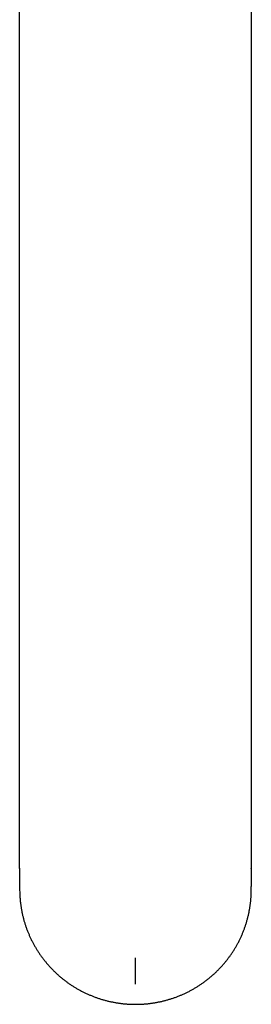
# Model space of a CAD drawing. Header units: millimetres. Extents: x 8 to 820, y 12 to 521.
# Tile 3 of 28: x 387 to 417, y 39 to 166. Entities that reach past the tile are written whole.
import ezdxf

# ---------------------------------------------------------------- set-up
doc = ezdxf.new("R2010")
doc.units = ezdxf.units.MM

msp = doc.modelspace()

# ---------------------------------------------------------------- linework, layer by layer
at = {"color": 7, "linetype": 'Continuous', "lineweight": 30}
for p, q in [((416.72, 233.08), (416.72, 157.4)), ((386.72, 157.4), (386.72, 227.61)), ((386.72, 102.99), (386.72, 157.4)), ((416.72, 157.4), (416.72, 102.99)), ((386.72, 56.51), (386.72, 102.99)), ((416.72, 102.99), (416.72, 56.51)), ((386.72, 56.52), (386.72, 56.49)), ((386.72, 56.51), (386.72, 56.49)), ((386.72, 56.51), (386.72, 54.15)), ((416.72, 56.49), (416.72, 56.52)), ((416.72, 56.51), (416.72, 56.52)), ((416.72, 56.51), (416.72, 56.49)), ((416.72, 56.51), (416.72, 54.15)), ((386.72, 54.15), (386.72, 54.1)), ((386.72, 54.1), (386.72, 53.73)), ((416.72, 54.1), (416.72, 54.15)), ((416.72, 53.73), (416.72, 54.1))]:
    msp.add_line(p, q, dxfattribs=at)
at = {"color": 7, "linetype": 'Continuous', "lineweight": 30, "flags": 128}
for points in [[(386.72, 53.73), (386.73, 53.38), (386.74, 53.17)], [(416.71, 53.16), (416.71, 53.38), (416.72, 53.73)]]:
    msp.add_lwpolyline(points, dxfattribs=at)
at = {"color": 7, "linetype": 'Continuous', "lineweight": 30}
for points, knots in [([(386.74, 53.17), (386.74, 53.16), (386.74, 53.08), (386.75, 52.93), (386.76, 52.73), (386.78, 52.52), (386.79, 52.32), (386.82, 52.12), (386.84, 51.92), (386.87, 51.72), (386.9, 51.52), (386.93, 51.32), (386.96, 51.12), (387, 50.93), (387.04, 50.73), (387.08, 50.53), (387.13, 50.33), (387.18, 50.14), (387.23, 49.94), (387.28, 49.75), (387.34, 49.55), (387.4, 49.36), (387.46, 49.17), (387.53, 48.98), (387.59, 48.78), (387.66, 48.59), (387.74, 48.41), (387.81, 48.22), (387.89, 48.03), (387.97, 47.85), (388.05, 47.66), (388.14, 47.48), (388.22, 47.29), (388.32, 47.11), (388.41, 46.93), (388.5, 46.75), (388.6, 46.58), (388.7, 46.4), (388.8, 46.23), (388.91, 46.05), (389.02, 45.88), (389.13, 45.71), (389.24, 45.54), (389.35, 45.38), (389.47, 45.21), (389.59, 45.05), (389.71, 44.88), (389.83, 44.72), (389.96, 44.56), (390.09, 44.4), (390.21, 44.25), (390.35, 44.09), (390.48, 43.94), (390.62, 43.79), (390.76, 43.64), (390.9, 43.5), (391.04, 43.35), (391.18, 43.21), (391.33, 43.07), (391.48, 42.93), (391.63, 42.79), (391.78, 42.66), (391.93, 42.52), (392.09, 42.39), (392.25, 42.26), (392.41, 42.14), (392.57, 42.01), (392.73, 41.89), (392.89, 41.77), (393.06, 41.65), (393.23, 41.54), (393.4, 41.42), (393.57, 41.31), (393.74, 41.21), (393.91, 41.1), (394.09, 40.99), (394.26, 40.89), (394.44, 40.79), (394.62, 40.7), (394.8, 40.6), (394.98, 40.51), (395.17, 40.42), (395.35, 40.33), (395.54, 40.25), (395.72, 40.17), (395.91, 40.09), (396.1, 40.01), (396.29, 39.94), (396.48, 39.86), (396.67, 39.8), (396.86, 39.73), (397.06, 39.66), (397.25, 39.6), (397.45, 39.54), (397.64, 39.49), (397.84, 39.43), (398.04, 39.38), (398.24, 39.33), (398.43, 39.29), (398.63, 39.25), (398.83, 39.21), (399.03, 39.17), (399.24, 39.13), (399.44, 39.1), (399.64, 39.07), (399.84, 39.05), (400.04, 39.02), (400.25, 39), (400.45, 38.98), (400.65, 38.97), (400.86, 38.95), (401.06, 38.94), (401.27, 38.94), (401.47, 38.93), (401.68, 38.93), (401.88, 38.93), (402.08, 38.93), (402.29, 38.94), (402.49, 38.95), (402.7, 38.96), (402.9, 38.97), (403.1, 38.99), (403.31, 39.01), (403.51, 39.03), (403.71, 39.06), (403.91, 39.09), (404.12, 39.12), (404.32, 39.15), (404.52, 39.19), (404.72, 39.23), (404.92, 39.27), (405.12, 39.31), (405.32, 39.36), (405.51, 39.41), (405.71, 39.46), (405.91, 39.52), (406.1, 39.58), (406.3, 39.64), (406.49, 39.7), (406.68, 39.76), (406.88, 39.83), (407.07, 39.9), (407.26, 39.98), (407.45, 40.05), (407.64, 40.13), (407.82, 40.21), (408.01, 40.3), (408.19, 40.38), (408.38, 40.47), (408.56, 40.56), (408.74, 40.65), (408.92, 40.75), (409.1, 40.85), (409.28, 40.95), (409.45, 41.05), (409.63, 41.16), (409.8, 41.26), (409.97, 41.37), (410.14, 41.49), (410.31, 41.6), (410.48, 41.72), (410.64, 41.84), (410.8, 41.96), (410.97, 42.08), (411.12, 42.21), (411.28, 42.33), (411.44, 42.46), (411.59, 42.6), (411.75, 42.73), (411.9, 42.87), (412.05, 43), (412.19, 43.14), (412.34, 43.29), (412.48, 43.43), (412.62, 43.58), (412.76, 43.72), (412.9, 43.87), (413.04, 44.03), (413.17, 44.18), (413.3, 44.33), (413.43, 44.49), (413.55, 44.65), (413.68, 44.81), (413.8, 44.97), (413.92, 45.13), (414.04, 45.3), (414.15, 45.47), (414.27, 45.63), (414.38, 45.8), (414.49, 45.98), (414.59, 46.15), (414.7, 46.32), (414.8, 46.5), (414.9, 46.67), (414.99, 46.85), (415.09, 47.03), (415.18, 47.21), (415.27, 47.39), (415.35, 47.58), (415.44, 47.76), (415.52, 47.95), (415.6, 48.13), (415.67, 48.32), (415.75, 48.51), (415.82, 48.7), (415.89, 48.89), (415.95, 49.08), (416.02, 49.27), (416.08, 49.46), (416.13, 49.66), (416.19, 49.85), (416.24, 50.05), (416.29, 50.24), (416.34, 50.44), (416.38, 50.64), (416.42, 50.84), (416.46, 51.03), (416.5, 51.23), (416.53, 51.43), (416.56, 51.63), (416.59, 51.83), (416.62, 52.03), (416.64, 52.23), (416.66, 52.43), (416.68, 52.64), (416.69, 52.84), (416.7, 53.01), (416.7, 53.12), (416.71, 53.16)], [0, 0, 0, 0, 0.000967, 0.005414, 0.009861, 0.014308, 0.018755, 0.023202, 0.027649, 0.032096, 0.036543, 0.04099, 0.045437, 0.049884, 0.054331, 0.058778, 0.063225, 0.067672, 0.072119, 0.076566, 0.081013, 0.08546, 0.089907, 0.094354, 0.098802, 0.103249, 0.107696, 0.112143, 0.116591, 0.121038, 0.125485, 0.129932, 0.13438, 0.138827, 0.143275, 0.147722, 0.15217, 0.156617, 0.161065, 0.165512, 0.16996, 0.174407, 0.178855, 0.183303, 0.18775, 0.192198, 0.196646, 0.201094, 0.205541, 0.209989, 0.214437, 0.218885, 0.223333, 0.227781, 0.232229, 0.236677, 0.241125, 0.245573, 0.250021, 0.25447, 0.258918, 0.263366, 0.267814, 0.272263, 0.276711, 0.281159, 0.285608, 0.290056, 0.294505, 0.298953, 0.303402, 0.30785, 0.312299, 0.316747, 0.321196, 0.325645, 0.330093, 0.334542, 0.338991, 0.34344, 0.347888, 0.352337, 0.356786, 0.361235, 0.365684, 0.370133, 0.374582, 0.379031, 0.38348, 0.387929, 0.392378, 0.396827, 0.401276, 0.405725, 0.410174, 0.414623, 0.419072, 0.423522, 0.427971, 0.43242, 0.436869, 0.441318, 0.445768, 0.450217, 0.454666, 0.459115, 0.463565, 0.468014, 0.472463, 0.476912, 0.481362, 0.485811, 0.49026, 0.49471, 0.499159, 0.503608, 0.508058, 0.512507, 0.516956, 0.521406, 0.525855, 0.530304, 0.534753, 0.539203, 0.543652, 0.548101, 0.552551, 0.557, 0.561449, 0.565898, 0.570348, 0.574797, 0.579246, 0.583695, 0.588144, 0.592594, 0.597043, 0.601492, 0.605941, 0.61039, 0.614839, 0.619288, 0.623737, 0.628186, 0.632635, 0.637084, 0.641533, 0.645982, 0.650431, 0.65488, 0.659329, 0.663778, 0.668227, 0.672676, 0.677124, 0.681573, 0.686022, 0.690471, 0.694919, 0.699368, 0.703816, 0.708265, 0.712714, 0.717162, 0.721611, 0.726059, 0.730507, 0.734956, 0.739404, 0.743853, 0.748301, 0.752749, 0.757197, 0.761646, 0.766094, 0.770542, 0.77499, 0.779438, 0.783886, 0.788334, 0.792782, 0.79723, 0.801678, 0.806126, 0.810574, 0.815021, 0.819469, 0.823917, 0.828365, 0.832812, 0.83726, 0.841708, 0.846155, 0.850603, 0.85505, 0.859498, 0.863945, 0.868393, 0.87284, 0.877288, 0.881735, 0.886183, 0.89063, 0.895077, 0.899524, 0.903972, 0.908419, 0.912866, 0.917313, 0.92176, 0.926208, 0.930655, 0.935102, 0.939549, 0.943996, 0.948443, 0.95289, 0.957337, 0.961784, 0.966231, 0.970678, 0.975125, 0.979572, 0.984019, 0.988466, 0.992913, 0.99736, 1, 1, 1, 1]), ([(401.72, 42.71), (401.72, 42.75), (401.72, 42.83), (401.72, 42.97), (401.72, 43.1), (401.72, 43.24), (401.72, 43.38), (401.72, 43.52), (401.72, 43.67), (401.72, 43.81), (401.72, 43.96), (401.72, 44.1), (401.72, 44.24), (401.72, 44.39), (401.72, 44.53), (401.72, 44.67), (401.72, 44.8), (401.72, 44.89), (401.72, 44.94)], [0, 0, 0, 0, 0.065826, 0.131568, 0.197143, 0.262464, 0.32745, 0.392021, 0.456099, 0.519613, 0.582491, 0.644669, 0.706086, 0.766688, 0.826423, 0.885246, 0.943117, 1, 1, 1, 1]), ([(401.72, 41.52), (401.72, 41.53), (401.72, 41.55), (401.72, 41.58), (401.72, 41.61), (401.72, 41.65), (401.72, 41.7), (401.72, 41.76), (401.72, 41.82), (401.72, 41.9), (401.72, 41.97), (401.72, 42.06), (401.72, 42.15), (401.72, 42.25), (401.72, 42.36), (401.72, 42.47), (401.72, 42.58), (401.72, 42.67), (401.72, 42.71)], [0, 0, 0, 0, 0.056876, 0.114737, 0.173548, 0.233271, 0.293859, 0.355264, 0.417431, 0.4803, 0.543806, 0.607883, 0.672455, 0.737449, 0.802783, 0.868375, 0.934143, 1, 1, 1, 1])]:
    msp.add_open_spline(points, degree=3, knots=knots, dxfattribs=at)

doc.saveas('drawing.dxf')
